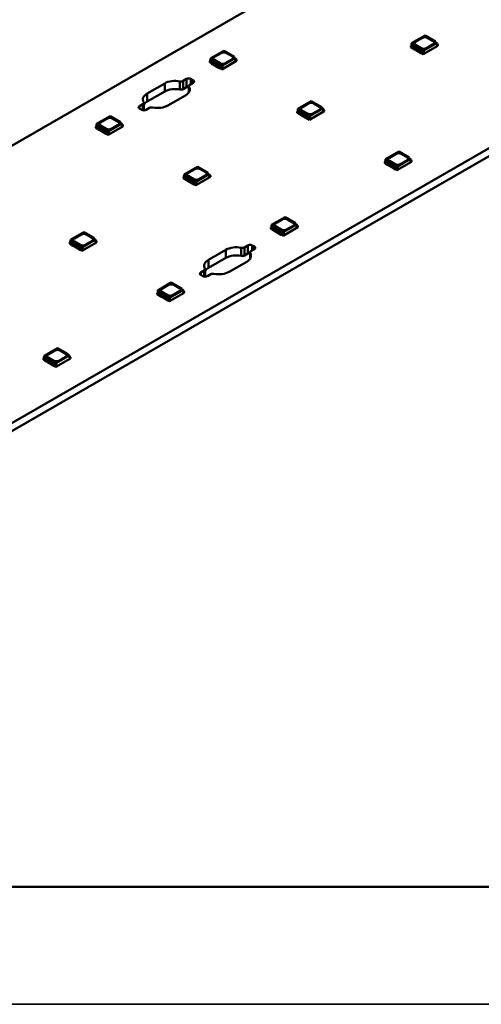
# Model space of a CAD drawing. Header units: millimetres. Extents: x 0 to 841, y 0 to 590.
# Tile 13 of 26: x 446 to 484, y 0 to 80. Entities that reach past the tile are written whole.
import ezdxf

# ---------------------------------------------------------------- set-up
doc = ezdxf.new("R2010")
doc.units = ezdxf.units.MM
doc.layers.get('0').update_dxf_attribs({"lineweight": 25})
for name, color, linetype, lineweight in [('Sketch Geometry(ISO)', 7, 'Continuous', 50), ('Visible Edges(ISO)', 7, 'Continuous', 50), ('Visible Tangent Edges(ISO)', 7, 'Continuous', 50)]:
    doc.layers.add(name, color=color, linetype=linetype, lineweight=lineweight)

# ---------------------------------------------------------------- blocks, each defined once
blk = doc.blocks.new('Borders A1')
at = {"layer": 'Sketch Geometry(ISO)', "color": 1, "linetype": 'Continuous', "lineweight": 50, "true_color": 0xff0000}
blk.add_line((20, 10), (831, 10), dxfattribs=at)
at = {"layer": 'Sketch Geometry(ISO)', "color": 7, "linetype": 'Continuous', "lineweight": 35}
blk.add_line((0.5, 0.5), (840.5, 0.5), dxfattribs=at)

msp = doc.modelspace()

# ---------------------------------------------------------------- linework, layer by layer
at = {"layer": 'Visible Edges(ISO)'}
for p, q in [((601.591, 159.597), (401.479, 44.36)), ((420.925, 33.162), (621.036, 148.399)), ((621.036, 147.745), (420.925, 32.508)), ((479.132, 78.736), (478.046, 78.111)), ((479.132, 78.736), (479.977, 78.25)), ((478.046, 78.111), (478.032, 77.919)), ((479.036, 77.541), (478.046, 78.111)), ((478.368, 78.235), (478.916, 78.551)), ((478.368, 78.231), (478.916, 78.547)), ((478.828, 77.726), (478.368, 77.991)), ((479.036, 77.541), (479.977, 78.082)), ((479.8, 78.042), (479.252, 77.726)), ((479.341, 78.551), (479.8, 78.286)), ((479.341, 78.547), (479.8, 78.282)), ((479.977, 78.082), (479.977, 78.25)), ((479.977, 78.175), (480.128, 78.088)), ((480.128, 78.088), (479.977, 78.001)), ((479.977, 78.001), (479.977, 78.082)), ((480.128, 78.088), (480.136, 77.99)), ((480.171, 78.01), (480.133, 78.033)), ((480.136, 77.99), (480.171, 78.01)), ((480.171, 77.912), (480.171, 78.01)), ((462.869, 77.514), (461.783, 76.889)), ((462.105, 77.013), (462.653, 77.329)), ((462.105, 77.009), (462.653, 77.325)), ((462.869, 77.514), (463.714, 77.028)), ((463.077, 77.329), (463.537, 77.064)), ((463.077, 77.325), (463.537, 77.06)), ((478.032, 77.919), (477.997, 77.898)), ((477.997, 77.8), (477.997, 77.898)), ((477.997, 77.898), (478.987, 77.328)), ((477.997, 77.8), (478.123, 77.728)), ((479.022, 77.349), (478.032, 77.919)), ((478.122, 77.725), (478.122, 77.729)), ((478.122, 77.725), (478.149, 77.678)), ((478.123, 77.765), (478.149, 77.719)), ((478.149, 77.719), (478.239, 77.667)), ((478.149, 77.678), (478.149, 77.719)), ((478.149, 77.678), (478.239, 77.627)), ((478.239, 77.667), (478.278, 77.667)), ((478.239, 77.627), (478.239, 77.667)), ((478.239, 77.627), (478.278, 77.626)), ((478.278, 77.667), (478.691, 77.429)), ((478.278, 77.626), (478.278, 77.667)), ((478.278, 77.626), (478.691, 77.388)), ((478.691, 77.429), (478.692, 77.406)), ((478.691, 77.388), (478.691, 77.429)), ((478.691, 77.388), (478.692, 77.365)), ((478.692, 77.406), (478.782, 77.354)), ((478.692, 77.365), (478.692, 77.406)), ((478.692, 77.365), (478.782, 77.313)), ((478.782, 77.354), (478.862, 77.339)), ((478.782, 77.313), (478.782, 77.354)), ((478.782, 77.313), (478.864, 77.298)), ((478.862, 77.302), (478.987, 77.23)), ((478.864, 77.298), (478.864, 77.301)), ((478.864, 77.298), (478.867, 77.299)), ((478.987, 77.23), (480.171, 77.912)), ((478.987, 77.328), (479.022, 77.349)), ((478.987, 77.23), (478.987, 77.328)), ((479.022, 77.349), (479.036, 77.541)), ((461.769, 76.697), (461.734, 76.677)), ((461.734, 76.579), (461.734, 76.677)), ((461.734, 76.677), (462.724, 76.107)), ((461.734, 76.579), (461.859, 76.507)), ((461.783, 76.889), (461.769, 76.697)), ((462.759, 76.127), (461.769, 76.697)), ((462.773, 76.319), (461.783, 76.889)), ((461.858, 76.504), (461.858, 76.507)), ((461.858, 76.504), (461.885, 76.457)), ((461.859, 76.543), (461.885, 76.498)), ((461.885, 76.498), (461.975, 76.446)), ((461.885, 76.457), (461.885, 76.498)), ((461.885, 76.457), (461.975, 76.405)), ((461.975, 76.446), (462.015, 76.445)), ((461.975, 76.405), (461.975, 76.446)), ((461.975, 76.405), (462.015, 76.404)), ((462.015, 76.445), (462.427, 76.207)), ((462.015, 76.404), (462.015, 76.445)), ((462.015, 76.404), (462.427, 76.166)), ((462.564, 76.504), (462.105, 76.769)), ((462.724, 76.009), (463.908, 76.691)), ((462.773, 76.319), (463.714, 76.861)), ((463.537, 76.82), (462.989, 76.504)), ((463.714, 76.861), (463.714, 77.028)), ((463.714, 76.953), (463.865, 76.866)), ((463.865, 76.866), (463.714, 76.779)), ((463.714, 76.779), (463.714, 76.861)), ((463.865, 76.866), (463.873, 76.768)), ((463.908, 76.789), (463.869, 76.811)), ((463.873, 76.768), (463.908, 76.789)), ((463.908, 76.691), (463.908, 76.789)), ((462.427, 76.207), (462.429, 76.185)), ((462.427, 76.166), (462.427, 76.207)), ((462.427, 76.166), (462.429, 76.144)), ((462.429, 76.185), (462.519, 76.133)), ((462.429, 76.144), (462.429, 76.185)), ((462.429, 76.144), (462.519, 76.092)), ((462.519, 76.133), (462.598, 76.118)), ((462.519, 76.092), (462.519, 76.133)), ((462.519, 76.092), (462.601, 76.076)), ((462.598, 76.081), (462.724, 76.009)), ((462.601, 76.076), (462.601, 76.079)), ((462.601, 76.076), (462.603, 76.078)), ((462.724, 76.107), (462.759, 76.127)), ((462.724, 76.009), (462.724, 76.107)), ((462.759, 76.127), (462.773, 76.319)), ((456.678, 74.06), (458.092, 74.875)), ((459.582, 75.071), (459.86, 75.231)), ((460.39, 74.925), (460.112, 74.765)), ((460.213, 75.231), (460.39, 75.129)), ((458.092, 74.221), (456.678, 73.406)), ((459.86, 74.577), (459.582, 74.417)), ((460.039, 74.144), (460.039, 74.664)), ((456.059, 73.042), (456.337, 73.202)), ((456.41, 72.695), (456.41, 73.304)), ((459.771, 73.908), (458.357, 73.093)), ((469.94, 73.443), (468.854, 72.817)), ((469.176, 72.942), (469.724, 73.257)), ((469.176, 72.937), (469.724, 73.253)), ((469.94, 73.443), (470.785, 72.956)), ((470.148, 73.257), (470.608, 72.992)), ((470.148, 73.253), (470.608, 72.988)), ((456.236, 72.737), (456.059, 72.839)), ((456.867, 72.897), (456.589, 72.737)), ((468.84, 72.625), (468.805, 72.605)), ((468.805, 72.507), (468.805, 72.605)), ((468.805, 72.605), (469.795, 72.035)), ((468.805, 72.507), (468.93, 72.435)), ((468.854, 72.817), (468.84, 72.625)), ((469.83, 72.055), (468.84, 72.625)), ((469.844, 72.247), (468.854, 72.817)), ((468.929, 72.432), (468.929, 72.435)), ((468.929, 72.432), (468.956, 72.385)), ((468.93, 72.471), (468.956, 72.426)), ((468.956, 72.426), (469.046, 72.374)), ((468.956, 72.385), (468.956, 72.426)), ((468.956, 72.385), (469.046, 72.333)), ((469.046, 72.374), (469.086, 72.373)), ((469.046, 72.333), (469.046, 72.374)), ((469.086, 72.373), (469.499, 72.135)), ((469.086, 72.332), (469.086, 72.373)), ((469.636, 72.433), (469.176, 72.697)), ((469.795, 71.937), (470.979, 72.619)), ((469.844, 72.247), (470.785, 72.789)), ((470.608, 72.748), (470.06, 72.433)), ((470.785, 72.789), (470.785, 72.956)), ((470.785, 72.881), (470.936, 72.794)), ((470.936, 72.794), (470.785, 72.707)), ((470.785, 72.707), (470.785, 72.789)), ((470.936, 72.794), (470.944, 72.696)), ((470.979, 72.717), (470.94, 72.739)), ((470.944, 72.696), (470.979, 72.717)), ((470.979, 72.619), (470.979, 72.717)), ((452.591, 71.596), (452.577, 71.404)), ((453.676, 72.221), (452.591, 71.596)), ((453.58, 71.026), (452.591, 71.596)), ((452.912, 71.72), (453.46, 72.036)), ((452.912, 71.716), (453.46, 72.031)), ((453.58, 71.026), (454.521, 71.567)), ((453.676, 72.221), (454.521, 71.734)), ((453.885, 72.036), (454.344, 71.771)), ((453.885, 72.031), (454.344, 71.767)), ((454.521, 71.567), (454.521, 71.734)), ((454.521, 71.66), (454.673, 71.573)), ((454.673, 71.573), (454.521, 71.485)), ((454.521, 71.485), (454.521, 71.567)), ((454.673, 71.573), (454.68, 71.475)), ((469.046, 72.333), (469.086, 72.332)), ((469.086, 72.332), (469.499, 72.094)), ((469.499, 72.135), (469.5, 72.113)), ((469.499, 72.094), (469.499, 72.135)), ((469.499, 72.094), (469.5, 72.072)), ((469.5, 72.113), (469.59, 72.061)), ((469.5, 72.072), (469.5, 72.113)), ((469.5, 72.072), (469.59, 72.02)), ((469.59, 72.061), (469.669, 72.046)), ((469.59, 72.02), (469.59, 72.061)), ((469.59, 72.02), (469.672, 72.004)), ((469.669, 72.009), (469.795, 71.937)), ((469.672, 72.004), (469.672, 72.007)), ((469.672, 72.004), (469.674, 72.006)), ((469.795, 72.035), (469.83, 72.055)), ((469.795, 71.937), (469.795, 72.035)), ((469.83, 72.055), (469.844, 72.247)), ((452.577, 71.404), (452.541, 71.383)), ((452.541, 71.285), (452.541, 71.383)), ((452.541, 71.383), (453.531, 70.813)), ((452.541, 71.285), (452.667, 71.213)), ((453.567, 70.834), (452.577, 71.404)), ((452.666, 71.21), (452.666, 71.213)), ((452.666, 71.21), (452.693, 71.163)), ((452.667, 71.25), (452.693, 71.204)), ((452.693, 71.204), (452.783, 71.152)), ((452.693, 71.163), (452.693, 71.204)), ((452.693, 71.163), (452.783, 71.111)), ((452.783, 71.152), (452.822, 71.151)), ((452.783, 71.111), (452.783, 71.152)), ((452.783, 71.111), (452.822, 71.111)), ((452.822, 71.151), (453.235, 70.914)), ((452.822, 71.111), (452.822, 71.151)), ((452.822, 71.111), (453.235, 70.873)), ((453.372, 71.211), (452.912, 71.476)), ((453.235, 70.914), (453.237, 70.891)), ((453.235, 70.873), (453.235, 70.914)), ((453.235, 70.873), (453.237, 70.85)), ((453.237, 70.891), (453.327, 70.839)), ((453.237, 70.85), (453.237, 70.891)), ((453.237, 70.85), (453.327, 70.798)), ((453.327, 70.839), (453.406, 70.824)), ((453.327, 70.798), (453.327, 70.839)), ((453.327, 70.798), (453.408, 70.783)), ((453.406, 70.787), (453.531, 70.715)), ((453.408, 70.783), (453.408, 70.786)), ((453.408, 70.783), (453.411, 70.784)), ((453.531, 70.715), (454.716, 71.397)), ((453.531, 70.813), (453.567, 70.834)), ((453.531, 70.715), (453.531, 70.813)), ((453.567, 70.834), (453.58, 71.026)), ((454.344, 71.527), (453.796, 71.211)), ((454.716, 71.495), (454.677, 71.518)), ((454.68, 71.475), (454.716, 71.495)), ((454.716, 71.397), (454.716, 71.495)), ((477.011, 69.371), (475.925, 68.745)), ((476.247, 68.87), (476.795, 69.185)), ((477.011, 69.371), (477.856, 68.884)), ((477.219, 69.185), (477.679, 68.92)), ((475.911, 68.553), (475.876, 68.533)), ((475.876, 68.435), (475.876, 68.533)), ((475.876, 68.533), (476.866, 67.963)), ((475.876, 68.435), (476.001, 68.363)), ((475.925, 68.745), (475.911, 68.553)), ((476.901, 67.983), (475.911, 68.553)), ((476.915, 68.175), (475.925, 68.745)), ((476.001, 68.399), (476.027, 68.354)), ((476.247, 68.865), (476.795, 69.181)), ((476.707, 68.361), (476.247, 68.625)), ((476.866, 67.865), (478.05, 68.547)), ((476.915, 68.175), (477.856, 68.717)), ((477.679, 68.676), (477.131, 68.361)), ((477.219, 69.181), (477.679, 68.916)), ((477.856, 68.717), (477.856, 68.884)), ((477.856, 68.809), (478.007, 68.722)), ((478.007, 68.722), (477.856, 68.635)), ((477.856, 68.635), (477.856, 68.717)), ((478.007, 68.722), (478.015, 68.625)), ((478.05, 68.645), (478.011, 68.667)), ((478.015, 68.625), (478.05, 68.645)), ((478.05, 68.547), (478.05, 68.645)), ((460.747, 68.149), (459.662, 67.524)), ((459.984, 67.648), (460.532, 67.964)), ((459.984, 67.644), (460.532, 67.959)), ((460.747, 68.149), (461.592, 67.662)), ((460.956, 67.964), (461.415, 67.699)), ((460.956, 67.959), (461.415, 67.695)), ((461.592, 67.495), (461.592, 67.662)), ((476, 68.36), (476, 68.363)), ((476, 68.36), (476.027, 68.313)), ((476.027, 68.354), (476.117, 68.302)), ((476.027, 68.313), (476.027, 68.354)), ((476.027, 68.313), (476.117, 68.261)), ((476.117, 68.302), (476.157, 68.301)), ((476.117, 68.261), (476.117, 68.302)), ((476.117, 68.261), (476.157, 68.26)), ((476.157, 68.301), (476.57, 68.063)), ((476.157, 68.26), (476.157, 68.301)), ((476.157, 68.26), (476.57, 68.022)), ((476.57, 68.063), (476.571, 68.041)), ((476.57, 68.022), (476.57, 68.063)), ((476.57, 68.022), (476.571, 68)), ((476.571, 68.041), (476.661, 67.989)), ((476.571, 68), (476.571, 68.041)), ((476.571, 68), (476.661, 67.948)), ((476.661, 67.989), (476.74, 67.974)), ((476.661, 67.948), (476.661, 67.989)), ((476.661, 67.948), (476.743, 67.932)), ((476.74, 67.937), (476.866, 67.865)), ((476.743, 67.932), (476.743, 67.936)), ((476.743, 67.932), (476.746, 67.934)), ((476.866, 67.963), (476.901, 67.983)), ((476.866, 67.865), (476.866, 67.963)), ((476.901, 67.983), (476.915, 68.175)), ((459.648, 67.332), (459.612, 67.311)), ((459.612, 67.213), (459.612, 67.311)), ((459.612, 67.311), (460.602, 66.741)), ((459.612, 67.213), (459.738, 67.141)), ((459.662, 67.524), (459.648, 67.332)), ((460.638, 66.762), (459.648, 67.332)), ((460.652, 66.954), (459.662, 67.524)), ((459.737, 67.138), (459.737, 67.141)), ((459.737, 67.138), (459.764, 67.091)), ((459.738, 67.178), (459.764, 67.132)), ((459.764, 67.132), (459.854, 67.08)), ((459.764, 67.091), (459.764, 67.132)), ((459.764, 67.091), (459.854, 67.039)), ((459.854, 67.08), (459.893, 67.079)), ((459.854, 67.039), (459.854, 67.08)), ((459.854, 67.039), (459.893, 67.039)), ((459.893, 67.079), (460.306, 66.842)), ((459.893, 67.039), (459.893, 67.079)), ((459.893, 67.039), (460.306, 66.801)), ((460.443, 67.139), (459.984, 67.404)), ((460.306, 66.842), (460.308, 66.819)), ((460.306, 66.801), (460.306, 66.842)), ((460.306, 66.801), (460.308, 66.778)), ((460.308, 66.819), (460.398, 66.767)), ((460.308, 66.778), (460.308, 66.819)), ((460.602, 66.643), (461.787, 67.325)), ((460.638, 66.762), (460.652, 66.954)), ((460.652, 66.954), (461.592, 67.495)), ((461.415, 67.455), (460.867, 67.139)), ((461.592, 67.588), (461.744, 67.501)), ((461.744, 67.501), (461.592, 67.414)), ((461.592, 67.414), (461.592, 67.495)), ((461.744, 67.501), (461.751, 67.403)), ((461.787, 67.423), (461.748, 67.446)), ((461.751, 67.403), (461.787, 67.423)), ((461.787, 67.325), (461.787, 67.423)), ((460.308, 66.778), (460.398, 66.726)), ((460.398, 66.767), (460.477, 66.752)), ((460.398, 66.726), (460.398, 66.767)), ((460.398, 66.726), (460.479, 66.711)), ((460.477, 66.715), (460.602, 66.643)), ((460.479, 66.711), (460.479, 66.714)), ((460.479, 66.711), (460.482, 66.712)), ((460.602, 66.741), (460.638, 66.762)), ((460.602, 66.643), (460.602, 66.741)), ((467.819, 64.077), (466.733, 63.452)), ((467.055, 63.576), (467.603, 63.892)), ((467.055, 63.572), (467.603, 63.888)), ((467.819, 64.077), (468.663, 63.591)), ((468.027, 63.892), (468.487, 63.627)), ((468.027, 63.888), (468.487, 63.623)), ((451.555, 62.855), (450.469, 62.23)), ((451.555, 62.855), (452.4, 62.369)), ((466.719, 63.26), (466.683, 63.239)), ((466.683, 63.141), (466.683, 63.239)), ((466.683, 63.239), (467.673, 62.669)), ((466.683, 63.141), (466.809, 63.069)), ((466.733, 63.452), (466.719, 63.26)), ((467.709, 62.69), (466.719, 63.26)), ((467.723, 62.882), (466.733, 63.452)), ((466.808, 63.066), (466.808, 63.07)), ((466.808, 63.066), (466.835, 63.019)), ((466.809, 63.106), (466.835, 63.06)), ((466.835, 63.06), (466.925, 63.008)), ((466.835, 63.019), (466.835, 63.06)), ((466.835, 63.019), (466.925, 62.968)), ((466.925, 63.008), (466.964, 63.008)), ((466.925, 62.968), (466.925, 63.008)), ((466.925, 62.968), (466.964, 62.967)), ((466.964, 63.008), (467.377, 62.77)), ((466.964, 62.967), (466.964, 63.008)), ((466.964, 62.967), (467.377, 62.729)), ((467.514, 63.067), (467.055, 63.332)), ((467.673, 62.571), (468.858, 63.253)), ((467.709, 62.69), (467.723, 62.882)), ((467.723, 62.882), (468.663, 63.423)), ((468.487, 63.383), (467.938, 63.067)), ((468.663, 63.423), (468.663, 63.591)), ((468.663, 63.516), (468.815, 63.429)), ((468.815, 63.429), (468.663, 63.342)), ((468.663, 63.342), (468.663, 63.423)), ((468.815, 63.429), (468.822, 63.331)), ((468.858, 63.351), (468.819, 63.374)), ((468.822, 63.331), (468.858, 63.351)), ((468.858, 63.253), (468.858, 63.351)), ((450.455, 62.038), (450.42, 62.018)), ((450.469, 62.23), (450.455, 62.038)), ((451.445, 61.468), (450.455, 62.038)), ((451.459, 61.66), (450.469, 62.23)), ((450.791, 62.354), (451.339, 62.67)), ((450.791, 62.35), (451.339, 62.666)), ((451.251, 61.845), (450.791, 62.11)), ((451.41, 61.35), (452.594, 62.032)), ((451.459, 61.66), (452.4, 62.202)), ((452.223, 62.161), (451.675, 61.845)), ((451.763, 62.67), (452.223, 62.405)), ((451.763, 62.666), (452.223, 62.401)), ((452.4, 62.202), (452.4, 62.369)), ((452.4, 62.294), (452.551, 62.207)), ((452.551, 62.207), (452.4, 62.12)), ((452.4, 62.12), (452.4, 62.202)), ((452.551, 62.207), (452.559, 62.109)), ((452.594, 62.13), (452.556, 62.152)), ((452.559, 62.109), (452.594, 62.13)), ((452.594, 62.032), (452.594, 62.13)), ((467.377, 62.77), (467.379, 62.747)), ((467.377, 62.729), (467.377, 62.77)), ((467.377, 62.729), (467.379, 62.706)), ((467.379, 62.747), (467.469, 62.695)), ((467.379, 62.706), (467.379, 62.747)), ((467.379, 62.706), (467.469, 62.654)), ((467.469, 62.695), (467.548, 62.68)), ((467.469, 62.654), (467.469, 62.695)), ((467.469, 62.654), (467.55, 62.639)), ((467.548, 62.643), (467.673, 62.571)), ((467.55, 62.639), (467.55, 62.642)), ((467.55, 62.639), (467.553, 62.64)), ((467.673, 62.669), (467.709, 62.69)), ((467.673, 62.571), (467.673, 62.669)), ((450.42, 61.92), (450.42, 62.018)), ((450.42, 62.018), (451.41, 61.448)), ((450.42, 61.92), (450.545, 61.847)), ((450.545, 61.884), (450.571, 61.839)), ((450.545, 61.845), (450.545, 61.848)), ((450.545, 61.845), (450.571, 61.798)), ((450.571, 61.839), (450.661, 61.787)), ((450.571, 61.798), (450.571, 61.839)), ((450.571, 61.798), (450.661, 61.746)), ((450.661, 61.787), (450.701, 61.786)), ((450.661, 61.746), (450.661, 61.787)), ((450.661, 61.746), (450.701, 61.745)), ((450.701, 61.786), (451.114, 61.548)), ((450.701, 61.745), (450.701, 61.786)), ((450.701, 61.745), (451.114, 61.507)), ((451.114, 61.548), (451.115, 61.526)), ((451.114, 61.507), (451.114, 61.548)), ((451.114, 61.507), (451.115, 61.485)), ((451.115, 61.526), (451.205, 61.474)), ((451.115, 61.485), (451.115, 61.526)), ((451.115, 61.485), (451.205, 61.433)), ((451.205, 61.474), (451.284, 61.459)), ((451.205, 61.433), (451.205, 61.474)), ((451.205, 61.433), (451.287, 61.417)), ((451.284, 61.422), (451.41, 61.35)), ((451.287, 61.417), (451.287, 61.42)), ((451.287, 61.417), (451.29, 61.419)), ((451.41, 61.448), (451.445, 61.468)), ((451.41, 61.35), (451.41, 61.448)), ((451.445, 61.468), (451.459, 61.66)), ((461.628, 60.623), (463.042, 61.437)), ((464.532, 61.633), (464.81, 61.793)), ((465.34, 61.488), (465.062, 61.328)), ((465.163, 61.793), (465.34, 61.692)), ((463.042, 60.783), (461.628, 59.969)), ((464.721, 60.47), (463.307, 59.656)), ((464.81, 61.139), (464.532, 60.979)), ((464.989, 60.707), (464.989, 61.226)), ((461.009, 59.605), (461.287, 59.765)), ((461.36, 59.257), (461.36, 59.867)), ((461.186, 59.299), (461.009, 59.401)), ((461.817, 59.459), (461.539, 59.299)), ((457.54, 58.158), (457.526, 57.966)), ((458.626, 58.783), (457.54, 58.158)), ((458.53, 57.588), (457.54, 58.158)), ((457.862, 58.282), (458.41, 58.598)), ((457.862, 58.278), (458.41, 58.594)), ((458.53, 57.588), (459.471, 58.13)), ((458.626, 58.783), (459.471, 58.297)), ((459.294, 58.089), (458.746, 57.773)), ((458.834, 58.598), (459.294, 58.333)), ((458.834, 58.594), (459.294, 58.329)), ((459.471, 58.13), (459.471, 58.297)), ((459.471, 58.222), (459.622, 58.135)), ((459.622, 58.135), (459.471, 58.048)), ((459.471, 58.048), (459.471, 58.13)), ((459.622, 58.135), (459.63, 58.037)), ((459.665, 58.058), (459.627, 58.08)), ((459.63, 58.037), (459.665, 58.058)), ((459.665, 57.96), (459.665, 58.058)), ((457.526, 57.966), (457.491, 57.946)), ((457.491, 57.848), (457.491, 57.946)), ((457.491, 57.946), (458.481, 57.376)), ((457.491, 57.848), (457.616, 57.775)), ((458.516, 57.396), (457.526, 57.966)), ((457.616, 57.812), (457.643, 57.767)), ((457.616, 57.773), (457.616, 57.776)), ((457.616, 57.773), (457.643, 57.726)), ((457.643, 57.767), (457.733, 57.715)), ((457.643, 57.726), (457.643, 57.767)), ((457.643, 57.726), (457.733, 57.674)), ((457.733, 57.715), (457.772, 57.714)), ((457.733, 57.674), (457.733, 57.715)), ((457.733, 57.674), (457.772, 57.673)), ((457.772, 57.714), (458.185, 57.476)), ((457.772, 57.673), (457.772, 57.714)), ((457.772, 57.673), (458.185, 57.435)), ((458.322, 57.773), (457.862, 58.038)), ((458.185, 57.476), (458.186, 57.454)), ((458.185, 57.435), (458.185, 57.476)), ((458.185, 57.435), (458.186, 57.413)), ((458.186, 57.454), (458.276, 57.402)), ((458.186, 57.413), (458.186, 57.454)), ((458.186, 57.413), (458.276, 57.361)), ((458.276, 57.402), (458.356, 57.387)), ((458.276, 57.361), (458.276, 57.402)), ((458.276, 57.361), (458.358, 57.345)), ((458.356, 57.35), (458.481, 57.278)), ((458.358, 57.345), (458.358, 57.348)), ((458.358, 57.345), (458.361, 57.347)), ((458.481, 57.278), (459.665, 57.96)), ((458.481, 57.376), (458.516, 57.396)), ((458.481, 57.278), (458.481, 57.376)), ((458.516, 57.396), (458.53, 57.588)), ((449.434, 53.49), (448.348, 52.865)), ((448.67, 52.989), (449.218, 53.305)), ((448.67, 52.985), (449.218, 53.3)), ((449.434, 53.49), (450.279, 53.003)), ((449.642, 53.305), (450.102, 53.04)), ((449.642, 53.3), (450.102, 53.036)), ((448.334, 52.673), (448.299, 52.652)), ((448.299, 52.554), (448.299, 52.652)), ((448.299, 52.652), (449.289, 52.082)), ((448.299, 52.554), (448.424, 52.482)), ((448.348, 52.865), (448.334, 52.673)), ((449.324, 52.103), (448.334, 52.673)), ((449.338, 52.295), (448.348, 52.865)), ((448.424, 52.519), (448.45, 52.473)), ((449.129, 52.48), (448.67, 52.745)), ((449.289, 51.984), (450.473, 52.666)), ((449.338, 52.295), (450.279, 52.836)), ((450.102, 52.796), (449.554, 52.48)), ((450.279, 52.836), (450.279, 53.003)), ((450.279, 52.929), (450.43, 52.842)), ((450.43, 52.842), (450.279, 52.754)), ((450.279, 52.754), (450.279, 52.836)), ((450.43, 52.842), (450.438, 52.744)), ((450.473, 52.764), (450.434, 52.787)), ((450.438, 52.744), (450.473, 52.764)), ((450.473, 52.666), (450.473, 52.764)), ((448.423, 52.479), (448.423, 52.482)), ((448.423, 52.479), (448.45, 52.432)), ((448.45, 52.473), (448.54, 52.421)), ((448.45, 52.432), (448.45, 52.473)), ((448.45, 52.432), (448.54, 52.38)), ((448.54, 52.421), (448.58, 52.42)), ((448.54, 52.38), (448.54, 52.421)), ((448.54, 52.38), (448.58, 52.38)), ((448.58, 52.42), (448.992, 52.183)), ((448.58, 52.38), (448.58, 52.42)), ((448.58, 52.38), (448.992, 52.142)), ((448.992, 52.183), (448.994, 52.16)), ((448.992, 52.142), (448.992, 52.183)), ((448.992, 52.142), (448.994, 52.119)), ((448.994, 52.16), (449.084, 52.108)), ((448.994, 52.119), (448.994, 52.16)), ((448.994, 52.119), (449.084, 52.067)), ((449.084, 52.108), (449.163, 52.093)), ((449.084, 52.067), (449.084, 52.108)), ((449.084, 52.067), (449.166, 52.052)), ((449.163, 52.056), (449.289, 51.984)), ((449.166, 52.052), (449.166, 52.055)), ((449.166, 52.052), (449.168, 52.053)), ((449.289, 52.082), (449.324, 52.103)), ((449.289, 51.984), (449.289, 52.082)), ((449.324, 52.103), (449.338, 52.295))]:
    msp.add_line(p, q, dxfattribs=at)
for centre, major_axis, start_param, end_param in [((478.58, 78.113), (-0.3, 0), 5.497787, 7.068583), ((478.58, 78.109), (-0.3, 0), 5.497787, 6.271354), ((479.128, 78.428), (0.3, 0), 0.785398, 2.356194), ((479.128, 78.424), (0.3, 0), 0.785398, 2.356194), ((479.588, 78.164), (0.3, 0), 5.497787, 7.068583), ((479.588, 78.16), (0.3, 0), 0.011831, 0.785398), ((462.865, 77.207), (0.3, 0), 0.785398, 2.356194), ((462.865, 77.203), (0.3, 0), 0.785398, 2.356194), ((479.04, 77.848), (-0.3, 0), 0.785398, 2.356194), ((462.317, 76.891), (-0.3, 0), 5.497787, 7.068583), ((462.317, 76.887), (-0.3, 0), 5.497787, 6.271354), ((462.777, 76.627), (-0.3, 0), 0.785398, 2.356194), ((463.325, 76.942), (0.3, 0), 5.497787, 7.068583), ((463.325, 76.938), (0.3, 0), 0.011831, 0.785398), ((458.932, 74.391), (1.188, 0), 1.235241, 2.356194), ((459.405, 75.173), (0.25, 0), 4.376569, 5.497787), ((460.037, 75.129), (0.25, 0), 0.785398, 2.356194), ((460.289, 74.664), (-0.25, 0), 5.497787, 6.618787), ((460.213, 75.027), (0.25, 0), 5.497787, 7.068583), ((457.518, 73.577), (-1.188, 0), 5.497787, 6.618782), ((458.932, 73.737), (-1.188, 0), 4.376833, 5.497787), ((459.405, 74.519), (-0.25, 0), 1.234976, 2.356194), ((458.932, 74.391), (1.188, 0), 5.497787, 6.61874), ((460.037, 74.475), (-0.25, 0), 4.702535, 5.497787), ((460.047, 74.615), (0.00635, 0), 0.329283, 0.338122), ((456.16, 73.304), (0.25, 0), 5.497787, 6.618782), ((457.518, 72.923), (-1.188, 0), 5.497787, 5.913579), ((469.936, 73.135), (0.3, 0), 0.785398, 2.356194), ((469.936, 73.131), (0.3, 0), 0.785398, 2.356194), ((456.236, 72.94), (-0.25, 0), 5.497787, 7.068583), ((456.413, 72.839), (-0.25, 0), 0.785398, 2.356194), ((457.044, 72.795), (-0.25, 0), 4.376787, 5.497787), ((457.518, 73.577), (-1.188, 0), 1.235242, 2.356194), ((457.129, 72.934), (-0.00635, 0), 1.232675, 1.241514), ((469.388, 72.819), (-0.3, 0), 5.497787, 7.068583), ((469.388, 72.815), (-0.3, 0), 5.497787, 6.271354), ((469.848, 72.555), (-0.3, 0), 0.785398, 2.356194), ((470.396, 72.87), (0.3, 0), 5.497787, 7.068583), ((470.396, 72.866), (0.3, 0), 0.011831, 0.785398), ((453.125, 71.598), (-0.3, 0), 5.497787, 7.068583), ((453.125, 71.594), (-0.3, 0), 5.497787, 6.271354), ((453.673, 71.913), (0.3, 0), 0.785398, 2.356194), ((453.673, 71.909), (0.3, 0), 0.785398, 2.356194), ((454.132, 71.649), (0.3, 0), 5.497787, 7.068583), ((454.132, 71.645), (0.3, 0), 0.011831, 0.785398), ((453.584, 71.333), (-0.3, 0), 0.785398, 2.356194), ((477.007, 69.063), (0.3, 0), 0.785398, 2.356194), ((477.007, 69.059), (0.3, 0), 0.785398, 2.356194), ((476.459, 68.747), (-0.3, 0), 5.497787, 7.068583), ((476.459, 68.743), (-0.3, 0), 5.497787, 6.271354), ((477.467, 68.798), (0.3, 0), 5.497787, 7.068583), ((477.467, 68.794), (0.3, 0), 0.011831, 0.785398), ((460.196, 67.526), (-0.3, 0), 5.497787, 7.068583), ((460.196, 67.522), (-0.3, 0), 5.497787, 6.271354), ((460.744, 67.841), (0.3, 0), 0.785398, 2.356194), ((460.744, 67.837), (0.3, 0), 0.785398, 2.356194), ((461.203, 67.577), (0.3, 0), 5.497787, 7.068583), ((461.203, 67.573), (0.3, 0), 0.011831, 0.785398), ((476.919, 68.483), (-0.3, 0), 0.785398, 2.356194), ((460.655, 67.261), (-0.3, 0), 0.785398, 2.356194), ((467.815, 63.769), (0.3, 0), 0.785398, 2.356194), ((467.815, 63.765), (0.3, 0), 0.785398, 2.356194), ((468.274, 63.505), (0.3, 0), 5.497787, 7.068583), ((468.274, 63.501), (0.3, 0), 0.011831, 0.785398), ((467.267, 63.454), (-0.3, 0), 5.497787, 7.068583), ((467.267, 63.45), (-0.3, 0), 5.497787, 6.271354), ((467.726, 63.189), (-0.3, 0), 0.785398, 2.356194), ((451.003, 62.232), (-0.3, 0), 5.497787, 7.068583), ((451.003, 62.228), (-0.3, 0), 5.497787, 6.271354), ((451.551, 62.548), (0.3, 0), 0.785398, 2.356194), ((451.551, 62.544), (0.3, 0), 0.785398, 2.356194), ((452.011, 62.283), (0.3, 0), 5.497787, 7.068583), ((452.011, 62.279), (0.3, 0), 0.011831, 0.785398), ((451.463, 61.968), (-0.3, 0), 0.785398, 2.356194), ((463.881, 60.954), (1.188, 0), 1.235241, 2.356194), ((464.355, 61.735), (0.25, 0), 4.376569, 5.497787), ((464.986, 61.692), (0.25, 0), 0.785398, 2.356194), ((465.239, 61.226), (-0.25, 0), 5.497787, 6.618787), ((465.163, 61.59), (0.25, 0), 5.497787, 7.068583), ((462.467, 60.139), (-1.188, 0), 5.497787, 6.618782), ((463.881, 60.3), (-1.188, 0), 4.376833, 5.497787), ((464.355, 61.081), (-0.25, 0), 1.234976, 2.356194), ((463.881, 60.954), (1.188, 0), 5.497787, 6.61874), ((464.986, 61.038), (-0.25, 0), 4.702535, 5.497787), ((464.997, 61.178), (0.00635, 0), 0.329283, 0.338122), ((461.11, 59.867), (0.25, 0), 5.497787, 6.618782), ((462.467, 59.485), (-1.188, 0), 5.497787, 5.913579), ((462.467, 60.139), (-1.188, 0), 1.235242, 2.356194), ((461.186, 59.503), (-0.25, 0), 5.497787, 7.068583), ((461.362, 59.401), (-0.25, 0), 0.785398, 2.356194), ((461.994, 59.358), (-0.25, 0), 4.376787, 5.497787), ((462.078, 59.497), (-0.00635, 0), 1.232675, 1.241514), ((458.074, 58.16), (-0.3, 0), 5.497787, 7.068583), ((458.074, 58.156), (-0.3, 0), 5.497787, 6.271354), ((458.622, 58.476), (0.3, 0), 0.785398, 2.356194), ((458.622, 58.472), (0.3, 0), 0.785398, 2.356194), ((459.082, 58.211), (0.3, 0), 5.497787, 7.068583), ((459.082, 58.207), (0.3, 0), 0.011831, 0.785398), ((458.534, 57.896), (-0.3, 0), 0.785398, 2.356194), ((449.43, 53.182), (0.3, 0), 0.785398, 2.356194), ((449.43, 53.178), (0.3, 0), 0.785398, 2.356194), ((448.882, 52.867), (-0.3, 0), 5.497787, 7.068583), ((448.882, 52.863), (-0.3, 0), 5.497787, 6.271354), ((449.89, 52.918), (0.3, 0), 5.497787, 7.068583), ((449.89, 52.914), (0.3, 0), 0.011831, 0.785398), ((449.342, 52.602), (-0.3, 0), 0.785398, 2.356194)]:
    msp.add_ellipse(centre, major_axis=major_axis, ratio=0.575862, start_param=start_param, end_param=end_param, dxfattribs=at)
at = {"layer": 'Visible Tangent Edges(ISO)'}
for p, q in [((478.368, 78.235), (478.368, 78.231)), ((478.916, 78.551), (478.916, 78.547)), ((479.341, 78.551), (479.341, 78.547)), ((479.8, 78.286), (479.8, 78.282)), ((462.653, 77.329), (462.653, 77.325)), ((463.077, 77.329), (463.077, 77.325)), ((462.105, 77.013), (462.105, 77.009)), ((463.537, 77.064), (463.537, 77.06)), ((458.092, 74.875), (458.092, 74.221)), ((459.323, 75.037), (459.323, 74.383)), ((459.582, 75.071), (459.582, 74.417)), ((459.86, 75.231), (459.86, 74.577)), ((460.213, 75.231), (460.213, 74.824)), ((460.39, 74.925), (460.39, 75.129)), ((456.678, 73.406), (456.678, 74.06)), ((460.053, 74.616), (460.053, 74.166)), ((460.053, 74.616), (460.053, 74.166)), ((456.337, 73.202), (456.337, 72.701)), ((469.724, 73.257), (469.724, 73.253)), ((470.148, 73.257), (470.148, 73.253)), ((456.059, 73.042), (456.059, 72.839)), ((469.176, 72.942), (469.176, 72.937)), ((470.608, 72.992), (470.608, 72.988)), ((452.912, 71.72), (452.912, 71.716)), ((453.46, 72.036), (453.46, 72.031)), ((453.885, 72.036), (453.885, 72.031)), ((454.344, 71.771), (454.344, 71.767)), ((476.795, 69.185), (476.795, 69.181)), ((477.219, 69.185), (477.219, 69.181)), ((476.247, 68.87), (476.247, 68.865)), ((477.679, 68.92), (477.679, 68.916)), ((459.984, 67.648), (459.984, 67.644)), ((460.532, 67.964), (460.532, 67.959)), ((460.956, 67.964), (460.956, 67.959)), ((461.415, 67.699), (461.415, 67.695)), ((467.603, 63.892), (467.603, 63.888)), ((468.027, 63.892), (468.027, 63.888)), ((468.487, 63.627), (468.487, 63.623)), ((467.055, 63.576), (467.055, 63.572)), ((450.791, 62.354), (450.791, 62.35)), ((451.339, 62.67), (451.339, 62.666)), ((451.763, 62.67), (451.763, 62.666)), ((452.223, 62.405), (452.223, 62.401)), ((463.042, 61.437), (463.042, 60.783)), ((464.273, 61.599), (464.273, 60.945)), ((464.532, 61.633), (464.532, 60.979)), ((464.81, 61.793), (464.81, 61.139)), ((465.163, 61.793), (465.163, 61.386)), ((465.34, 61.488), (465.34, 61.692)), ((461.628, 59.969), (461.628, 60.623)), ((465.003, 61.179), (465.003, 60.728)), ((465.003, 61.179), (465.003, 60.728)), ((461.287, 59.765), (461.287, 59.264)), ((461.009, 59.605), (461.009, 59.401)), ((457.862, 58.282), (457.862, 58.278)), ((458.41, 58.598), (458.41, 58.594)), ((458.834, 58.598), (458.834, 58.594)), ((459.294, 58.333), (459.294, 58.329)), ((449.218, 53.305), (449.218, 53.3)), ((449.642, 53.305), (449.642, 53.3)), ((448.67, 52.989), (448.67, 52.985)), ((450.102, 53.04), (450.102, 53.036))]:
    msp.add_line(p, q, dxfattribs=at)

# ---------------------------------------------------------------- block references
msp.add_blockref('Borders A1', (0, 0))

doc.saveas('drawing.dxf')
